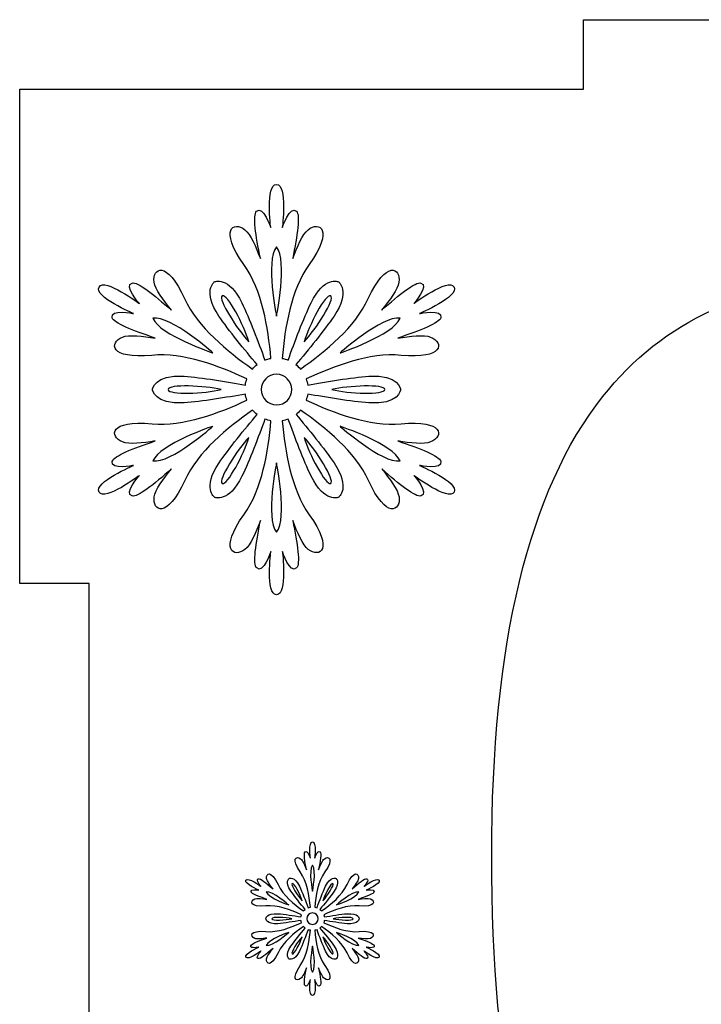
# Model space of a CAD drawing. Header units: millimetres. Extents: x -91 to 82, y -170 to 150.
# Tile 37 of 80: x -67 to -57, y -76 to -61. Entities that reach past the tile are written whole.
import ezdxf

# ---------------------------------------------------------------- set-up
doc = ezdxf.new("R2010")
doc.units = ezdxf.units.MM
doc.header["$MEASUREMENT"] = 0
doc.layers.add('Layer 1', color=7, linetype='Continuous')

msp = doc.modelspace()

# ---------------------------------------------------------------- linework, layer by layer
at = {"layer": 'Layer 1', "color": 31}
msp.add_open_spline([(-51.1511, -62.4025), (-51.1511, -62.4025), (-51.1511, -61.4062), (-51.1511, -61.4062), (-51.1511, -61.4062), (-51.1511, -61.4062), (-58.9346, -61.4062), (-58.9346, -61.4062), (-58.9346, -61.4062), (-58.9346, -61.4062), (-58.9346, -62.4025), (-58.9346, -62.4025), (-58.9346, -62.4025), (-58.9346, -62.4025), (-67.0174, -62.4025), (-67.0174, -62.4025), (-67.0174, -62.4025), (-67.0174, -62.4025), (-67.0174, -63.5618), (-67.0174, -63.5618), (-67.0174, -63.5618), (-67.0174, -63.5618), (-67.0174, -69.4901), (-67.0174, -69.4901), (-67.0174, -69.4901), (-67.0174, -69.4901), (-66.0199, -69.4901), (-66.0199, -69.4901), (-66.0199, -69.4901), (-66.0199, -69.4901), (-66.0199, -77.2665), (-66.0199, -77.2665), (-66.0199, -77.2665), (-66.0199, -77.2665), (-67.0174, -77.2665), (-67.0174, -77.2665), (-67.0174, -77.2665), (-67.0174, -77.2665), (-67.0174, -77.2736), (-67.0174, -77.2736), (-67.0174, -77.2736), (-67.0174, -77.2736), (-67.0174, -77.2736), (-67.0174, -77.2736), (-67.0174, -77.2736), (-67.0174, -77.2736), (-67.0174, -83.2007), (-67.0174, -83.2007), (-67.0174, -83.2007), (-67.0174, -83.2007), (-67.0174, -84.3565), (-67.0174, -84.3565), (-67.0174, -84.3565), (-67.0174, -84.3565), (-58.9346, -84.3565), (-58.9346, -84.3565), (-58.9346, -84.3565), (-58.9346, -84.3565), (-58.9346, -85.3563), (-58.9346, -85.3563), (-58.9346, -85.3563), (-58.9346, -85.3563), (-51.1511, -85.3563), (-51.1511, -85.3563), (-51.1511, -85.3563), (-51.1511, -85.3563), (-51.1511, -84.3565), (-51.1511, -84.3565), (-51.1511, -84.3565), (-51.1511, -84.3565), (-43.0684, -84.3565), (-43.0684, -84.3565), (-43.0684, -84.3565), (-43.0684, -84.3565), (-43.0684, -83.0833), (-43.0684, -83.0833), (-43.0684, -83.0833), (-43.0684, -83.0833), (-43.0684, -83.0833), (-43.0684, -83.0833), (-43.0684, -83.0833), (-43.0684, -83.0833), (-43.0684, -77.2665), (-43.0684, -77.2665), (-43.0684, -77.2665), (-43.0684, -77.2665), (-44.0659, -77.2665), (-44.0659, -77.2665), (-44.0659, -77.2665), (-44.0659, -77.2665), (-44.0659, -69.4901), (-44.0659, -69.4901), (-44.0659, -69.4901), (-44.0659, -69.4901), (-43.0684, -69.4901), (-43.0684, -69.4901), (-43.0684, -69.4901), (-43.0684, -69.4901), (-43.0684, -69.4666), (-43.0684, -69.4666), (-43.0684, -69.4666), (-43.0684, -69.4666), (-43.0684, -69.4666), (-43.0684, -69.4666), (-43.0684, -69.4666), (-43.0684, -69.4666), (-43.0684, -63.6768), (-43.0684, -63.6768), (-43.0684, -63.6768), (-43.0684, -63.6768), (-43.0684, -62.4025), (-43.0684, -62.4025), (-43.0684, -62.4025), (-43.0684, -62.4025), (-51.1511, -62.4025), (-51.1511, -62.4025)], degree=3, knots=[0, 0, 0, 0, 0.0333333, 0.0333333, 0.0333333, 0.0333333, 0.0666667, 0.0666667, 0.0666667, 0.0666667, 0.1, 0.1, 0.1, 0.1, 0.1333333, 0.1333333, 0.1333333, 0.1333333, 0.1666667, 0.1666667, 0.1666667, 0.1666667, 0.2, 0.2, 0.2, 0.2, 0.2333333, 0.2333333, 0.2333333, 0.2333333, 0.2666667, 0.2666667, 0.2666667, 0.2666667, 0.3, 0.3, 0.3, 0.3, 0.3333333, 0.3333333, 0.3333333, 0.3333333, 0.3666667, 0.3666667, 0.3666667, 0.3666667, 0.4, 0.4, 0.4, 0.4, 0.4333333, 0.4333333, 0.4333333, 0.4333333, 0.4666667, 0.4666667, 0.4666667, 0.4666667, 0.5, 0.5, 0.5, 0.5, 0.5333333, 0.5333333, 0.5333333, 0.5333333, 0.5666667, 0.5666667, 0.5666667, 0.5666667, 0.6, 0.6, 0.6, 0.6, 0.6333333, 0.6333333, 0.6333333, 0.6333333, 0.6666667, 0.6666667, 0.6666667, 0.6666667, 0.7, 0.7, 0.7, 0.7, 0.7333333, 0.7333333, 0.7333333, 0.7333333, 0.7666667, 0.7666667, 0.7666667, 0.7666667, 0.8, 0.8, 0.8, 0.8, 0.8333333, 0.8333333, 0.8333333, 0.8333333, 0.8666667, 0.8666667, 0.8666667, 0.8666667, 0.9, 0.9, 0.9, 0.9, 0.9333333, 0.9333333, 0.9333333, 0.9333333, 1, 1, 1, 1], dxfattribs=at)
at = {"layer": 'Layer 1', "color": 36}
for points, knots in [([(-61.2874, -67.7968), (-61.2874, -67.7968), (-60.9483, -67.866), (-60.98, -67.7393), (-60.98, -67.7393), (-61.0011, -67.6595), (-61.2757, -67.5539), (-61.5972, -67.4459), (-61.5972, -67.4459), (-61.4188, -67.4752), (-61.2229, -67.4987), (-61.1266, -67.46), (-61.1266, -67.46), (-60.9353, -67.3826), (-60.9342, -67.1396), (-61.5502, -67.1983), (-61.5502, -67.1983), (-62.0055, -67.2417), (-62.5077, -67.0469), (-62.9114, -66.8603), (-62.9114, -66.8603), (-62.9008, -66.8321), (-62.8938, -66.8028), (-62.8891, -66.7735), (-62.8891, -66.7735), (-62.6251, -66.8216), (-62.2625, -66.8803), (-62.0137, -66.8991), (-62.0137, -66.8991), (-61.5807, -66.9308), (-61.5561, -66.709), (-61.5561, -66.709), (-61.5561, -66.709), (-61.5561, -66.709), (-61.5807, -66.4884), (-62.0137, -66.5189), (-62.0137, -66.5189), (-62.2625, -66.5365), (-62.6251, -66.5963), (-62.8891, -66.6445), (-62.8891, -66.6445), (-62.8926, -66.6152), (-62.9008, -66.5858), (-62.9114, -66.5565), (-62.9114, -66.5565), (-62.5077, -66.3711), (-62.0055, -66.1763), (-61.5502, -66.2185), (-61.5502, -66.2185), (-60.9341, -66.2772), (-60.9353, -66.0343), (-61.1266, -65.9568), (-61.1266, -65.9568), (-61.2228, -65.9181), (-61.42, -65.9427), (-61.5972, -65.9721), (-61.5972, -65.9721), (-61.2768, -65.863), (-61.0011, -65.7574), (-60.98, -65.6776), (-60.98, -65.6776), (-60.9483, -65.5509), (-61.2874, -65.6201), (-61.2874, -65.6201), (-61.2874, -65.6201), (-61.2874, -65.6201), (-60.7112, -65.376), (-60.791, -65.2387), (-60.791, -65.2387), (-60.8708, -65.1002), (-61.3695, -65.4769), (-61.3695, -65.4769), (-61.3695, -65.4769), (-61.3695, -65.4769), (-61.1407, -65.2176), (-61.2651, -65.1824), (-61.2651, -65.1824), (-61.3437, -65.1601), (-61.5737, -65.3467), (-61.8284, -65.5696), (-61.8284, -65.5696), (-61.7146, -65.43), (-61.5949, -65.2715), (-61.5808, -65.1695), (-61.5808, -65.1695), (-61.5526, -64.9653), (-61.7615, -64.8421), (-62.0197, -65.4042), (-62.0197, -65.4042), (-62.2098, -65.8196), (-62.6299, -66.1576), (-62.9925, -66.4145), (-62.9925, -66.4145), (-63.0124, -66.391), (-63.0347, -66.3699), (-63.057, -66.3511), (-63.057, -66.3511), (-62.8845, -66.1469), (-62.651, -65.8618), (-62.5113, -65.6552), (-62.5113, -65.6552), (-62.2672, -65.2961), (-62.4468, -65.1635), (-62.4468, -65.1635), (-62.4468, -65.1635), (-62.4468, -65.1635), (-62.651, -65.0743), (-62.8399, -65.4651), (-62.8399, -65.4651), (-62.949, -65.6892), (-63.0781, -66.0342), (-63.1685, -66.2865), (-63.1685, -66.2865), (-63.1967, -66.2748), (-63.226, -66.2666), (-63.2553, -66.2619), (-63.2553, -66.2619), (-63.2142, -65.8195), (-63.1321, -65.2868), (-62.8669, -64.9148), (-62.8669, -64.9148), (-62.5078, -64.4102), (-62.7202, -64.2905), (-62.8822, -64.4173), (-62.8822, -64.4173), (-62.9632, -64.4807), (-63.0406, -64.6637), (-63.104, -64.8315), (-63.104, -64.8315), (-63.0383, -64.4994), (-62.9913, -64.2072), (-63.05, -64.1509), (-63.05, -64.1509), (-63.1439, -64.0594), (-63.253, -64.3879), (-63.253, -64.3879), (-63.253, -64.3879), (-63.253, -64.3879), (-63.1767, -63.7683), (-63.3363, -63.7683), (-63.3363, -63.7683), (-63.4959, -63.7683), (-63.4184, -64.3879), (-63.4184, -64.3879), (-63.4184, -64.3879), (-63.4184, -64.3879), (-63.5275, -64.0593), (-63.6214, -64.1509), (-63.6214, -64.1509), (-63.6801, -64.2084), (-63.6331, -64.5006), (-63.5674, -64.8315), (-63.5674, -64.8315), (-63.6308, -64.6637), (-63.7082, -64.4795), (-63.7892, -64.4173), (-63.7892, -64.4173), (-63.9523, -64.2906), (-64.1635, -64.4103), (-63.8045, -64.9148), (-63.8045, -64.9148), (-63.5393, -65.288), (-63.4572, -65.8207), (-63.4161, -66.2619), (-63.4161, -66.2619), (-63.4454, -66.2666), (-63.4748, -66.2748), (-63.5029, -66.2865), (-63.5029, -66.2865), (-63.5944, -66.0342), (-63.7235, -65.6892), (-63.8326, -65.4651), (-63.8326, -65.4651), (-64.0215, -65.0743), (-64.2257, -65.1635), (-64.2257, -65.1635), (-64.2257, -65.1635), (-64.2257, -65.1635), (-64.4041, -65.2961), (-64.1612, -65.6552), (-64.1612, -65.6552), (-64.0216, -65.8617), (-63.788, -66.1457), (-63.6155, -66.3511), (-63.6155, -66.3511), (-63.639, -66.3699), (-63.6613, -66.391), (-63.68, -66.4145), (-63.68, -66.4145), (-64.0426, -66.1575), (-64.4627, -65.8196), (-64.6528, -65.4042), (-64.6528, -65.4042), (-64.9098, -64.8421), (-65.1198, -64.9642), (-65.0905, -65.1695), (-65.0905, -65.1695), (-65.0764, -65.2716), (-64.9567, -65.43), (-64.8429, -65.5696), (-64.8429, -65.5696), (-65.0964, -65.3466), (-65.3264, -65.1601), (-65.4062, -65.1824), (-65.4062, -65.1824), (-65.5318, -65.2176), (-65.3018, -65.4769), (-65.3018, -65.4769), (-65.3018, -65.4769), (-65.3018, -65.4769), (-65.8005, -65.1002), (-65.8803, -65.2387), (-65.8803, -65.2387), (-65.9601, -65.3772), (-65.3851, -65.6201), (-65.3851, -65.6201), (-65.3851, -65.6201), (-65.3851, -65.6201), (-65.7242, -65.5509), (-65.6914, -65.6776), (-65.6914, -65.6776), (-65.6715, -65.7574), (-65.3957, -65.863), (-65.0742, -65.9721), (-65.0742, -65.9721), (-65.2526, -65.9428), (-65.4485, -65.9193), (-65.5448, -65.9568), (-65.5448, -65.9568), (-65.7361, -66.0342), (-65.7372, -66.2772), (-65.1212, -66.2185), (-65.1212, -66.2185), (-64.6659, -66.1751), (-64.1637, -66.3699), (-63.7612, -66.5565), (-63.7612, -66.5565), (-63.7706, -66.5847), (-63.7788, -66.614), (-63.7823, -66.6445), (-63.7823, -66.6445), (-64.0463, -66.5964), (-64.4089, -66.5365), (-64.6577, -66.5189), (-64.6577, -66.5189), (-65.0907, -66.4884), (-65.1153, -66.709), (-65.1153, -66.709), (-65.1153, -66.709), (-65.1153, -66.709), (-65.0907, -66.9296), (-64.6577, -66.8991), (-64.6577, -66.8991), (-64.4089, -66.8815), (-64.0463, -66.8217), (-63.7823, -66.7735), (-63.7823, -66.7735), (-63.7776, -66.8028), (-63.7706, -66.8322), (-63.76, -66.8615), (-63.76, -66.8615), (-64.1625, -67.0469), (-64.6659, -67.2417), (-65.12, -67.1983), (-65.12, -67.1983), (-65.7361, -67.1396), (-65.7349, -67.3837), (-65.5436, -67.46), (-65.5436, -67.46), (-65.4474, -67.4987), (-65.2514, -67.4753), (-65.073, -67.4459), (-65.073, -67.4459), (-65.3934, -67.5539), (-65.6703, -67.6595), (-65.6902, -67.7393), (-65.6902, -67.7393), (-65.7219, -67.866), (-65.3839, -67.7968), (-65.3839, -67.7968), (-65.3839, -67.7968), (-65.3839, -67.7968), (-65.9589, -68.0409), (-65.8791, -68.1782), (-65.8791, -68.1782), (-65.7993, -68.3167), (-65.3006, -67.94), (-65.3006, -67.94), (-65.3006, -67.94), (-65.3006, -67.94), (-65.5306, -68.1982), (-65.405, -68.2345), (-65.405, -68.2345), (-65.3264, -68.2568), (-65.0964, -68.0702), (-64.8417, -67.8473), (-64.8417, -67.8473), (-64.9555, -67.9869), (-65.0752, -68.1454), (-65.0893, -68.2474), (-65.0893, -68.2474), (-65.1175, -68.4516), (-64.9086, -68.5748), (-64.6516, -68.0127), (-64.6516, -68.0127), (-64.4615, -67.5973), (-64.0414, -67.2593), (-63.6788, -67.0024), (-63.6788, -67.0024), (-63.6589, -67.0259), (-63.6366, -67.047), (-63.6143, -67.0658), (-63.6143, -67.0658), (-63.788, -67.2712), (-64.0203, -67.5551), (-64.16, -67.7617), (-64.16, -67.7617), (-64.4041, -68.1219), (-64.2245, -68.2534), (-64.2245, -68.2534), (-64.2245, -68.2534), (-64.2245, -68.2534), (-64.0203, -68.3426), (-63.8314, -67.9518), (-63.8314, -67.9518), (-63.7223, -67.7277), (-63.5932, -67.3839), (-63.5017, -67.1316), (-63.5017, -67.1316), (-63.4735, -67.1422), (-63.4442, -67.1504), (-63.4149, -67.1562), (-63.4149, -67.1562), (-63.456, -67.5974), (-63.5381, -68.1302), (-63.8033, -68.5033), (-63.8033, -68.5033), (-64.1624, -69.0079), (-63.95, -69.1276), (-63.788, -69.0008), (-63.788, -69.0008), (-63.707, -68.9374), (-63.6296, -68.7544), (-63.5662, -68.5866), (-63.5662, -68.5866), (-63.6319, -68.9187), (-63.6789, -69.2097), (-63.6202, -69.2672), (-63.6202, -69.2672), (-63.5263, -69.3587), (-63.4172, -69.0302), (-63.4172, -69.0302), (-63.4172, -69.0302), (-63.4172, -69.0302), (-63.4946, -69.6498), (-63.3351, -69.6498), (-63.3351, -69.6498), (-63.1755, -69.6498), (-63.2518, -69.0302), (-63.2518, -69.0302), (-63.2518, -69.0302), (-63.2518, -69.0302), (-63.1427, -69.3576), (-63.0488, -69.2672), (-63.0488, -69.2672), (-62.9901, -69.2097), (-63.0371, -68.9187), (-63.1028, -68.5866), (-63.1028, -68.5866), (-63.0394, -68.7544), (-62.962, -68.9375), (-62.881, -69.0008), (-62.881, -69.0008), (-62.7179, -69.1275), (-62.5067, -69.0078), (-62.8657, -68.5033), (-62.8657, -68.5033), (-63.1309, -68.1301), (-63.213, -67.5974), (-63.2541, -67.1562), (-63.2541, -67.1562), (-63.2248, -67.1503), (-63.1954, -67.1421), (-63.1673, -67.1316), (-63.1673, -67.1316), (-63.0769, -67.3839), (-62.9467, -67.7277), (-62.8387, -67.9518), (-62.8387, -67.9518), (-62.6486, -68.3426), (-62.4456, -68.2534), (-62.4456, -68.2534), (-62.4456, -68.2534), (-62.4456, -68.2534), (-62.2672, -68.122), (-62.5101, -67.7617), (-62.5101, -67.7617), (-62.6497, -67.5552), (-62.8833, -67.2712), (-63.0558, -67.0658), (-63.0558, -67.0658), (-63.0323, -67.047), (-63.01, -67.0259), (-62.9913, -67.0024), (-62.9913, -67.0024), (-62.6287, -67.2582), (-62.2086, -67.5973), (-62.0185, -68.0127), (-62.0185, -68.0127), (-61.7603, -68.576), (-61.5515, -68.4527), (-61.5796, -68.2474), (-61.5796, -68.2474), (-61.5937, -68.1453), (-61.7134, -67.9869), (-61.8272, -67.8473), (-61.8272, -67.8473), (-61.5737, -68.0703), (-61.3437, -68.2568), (-61.2639, -68.2345), (-61.2639, -68.2345), (-61.1383, -68.1981), (-61.3683, -67.94), (-61.3683, -67.94), (-61.3683, -67.94), (-61.3683, -67.94), (-60.8696, -68.3167), (-60.7898, -68.1782), (-60.7898, -68.1782), (-60.7112, -68.0409), (-61.2874, -67.7968), (-61.2874, -67.7968)], [0, 0, 0, 0, 0.0091743, 0.0091743, 0.0091743, 0.0091743, 0.0183486, 0.0183486, 0.0183486, 0.0183486, 0.0275229, 0.0275229, 0.0275229, 0.0275229, 0.0366972, 0.0366972, 0.0366972, 0.0366972, 0.0458716, 0.0458716, 0.0458716, 0.0458716, 0.0550459, 0.0550459, 0.0550459, 0.0550459, 0.0642202, 0.0642202, 0.0642202, 0.0642202, 0.0733945, 0.0733945, 0.0733945, 0.0733945, 0.0825688, 0.0825688, 0.0825688, 0.0825688, 0.0917431, 0.0917431, 0.0917431, 0.0917431, 0.1009174, 0.1009174, 0.1009174, 0.1009174, 0.1100917, 0.1100917, 0.1100917, 0.1100917, 0.1192661, 0.1192661, 0.1192661, 0.1192661, 0.1284404, 0.1284404, 0.1284404, 0.1284404, 0.1376147, 0.1376147, 0.1376147, 0.1376147, 0.146789, 0.146789, 0.146789, 0.146789, 0.1559633, 0.1559633, 0.1559633, 0.1559633, 0.1651376, 0.1651376, 0.1651376, 0.1651376, 0.1743119, 0.1743119, 0.1743119, 0.1743119, 0.1834862, 0.1834862, 0.1834862, 0.1834862, 0.1926606, 0.1926606, 0.1926606, 0.1926606, 0.2018349, 0.2018349, 0.2018349, 0.2018349, 0.2110092, 0.2110092, 0.2110092, 0.2110092, 0.2201835, 0.2201835, 0.2201835, 0.2201835, 0.2293578, 0.2293578, 0.2293578, 0.2293578, 0.2385321, 0.2385321, 0.2385321, 0.2385321, 0.2477064, 0.2477064, 0.2477064, 0.2477064, 0.2568807, 0.2568807, 0.2568807, 0.2568807, 0.266055, 0.266055, 0.266055, 0.266055, 0.2752294, 0.2752294, 0.2752294, 0.2752294, 0.2844037, 0.2844037, 0.2844037, 0.2844037, 0.293578, 0.293578, 0.293578, 0.293578, 0.3027523, 0.3027523, 0.3027523, 0.3027523, 0.3119266, 0.3119266, 0.3119266, 0.3119266, 0.3211009, 0.3211009, 0.3211009, 0.3211009, 0.3302752, 0.3302752, 0.3302752, 0.3302752, 0.3394495, 0.3394495, 0.3394495, 0.3394495, 0.3486239, 0.3486239, 0.3486239, 0.3486239, 0.3577982, 0.3577982, 0.3577982, 0.3577982, 0.3669725, 0.3669725, 0.3669725, 0.3669725, 0.3761468, 0.3761468, 0.3761468, 0.3761468, 0.3853211, 0.3853211, 0.3853211, 0.3853211, 0.3944954, 0.3944954, 0.3944954, 0.3944954, 0.4036697, 0.4036697, 0.4036697, 0.4036697, 0.412844, 0.412844, 0.412844, 0.412844, 0.4220183, 0.4220183, 0.4220183, 0.4220183, 0.4311927, 0.4311927, 0.4311927, 0.4311927, 0.440367, 0.440367, 0.440367, 0.440367, 0.4495413, 0.4495413, 0.4495413, 0.4495413, 0.4587156, 0.4587156, 0.4587156, 0.4587156, 0.4678899, 0.4678899, 0.4678899, 0.4678899, 0.4770642, 0.4770642, 0.4770642, 0.4770642, 0.4862385, 0.4862385, 0.4862385, 0.4862385, 0.4954128, 0.4954128, 0.4954128, 0.4954128, 0.5045872, 0.5045872, 0.5045872, 0.5045872, 0.5137615, 0.5137615, 0.5137615, 0.5137615, 0.5229358, 0.5229358, 0.5229358, 0.5229358, 0.5321101, 0.5321101, 0.5321101, 0.5321101, 0.5412844, 0.5412844, 0.5412844, 0.5412844, 0.5504587, 0.5504587, 0.5504587, 0.5504587, 0.559633, 0.559633, 0.559633, 0.559633, 0.5688073, 0.5688073, 0.5688073, 0.5688073, 0.5779817, 0.5779817, 0.5779817, 0.5779817, 0.587156, 0.587156, 0.587156, 0.587156, 0.5963303, 0.5963303, 0.5963303, 0.5963303, 0.6055046, 0.6055046, 0.6055046, 0.6055046, 0.6146789, 0.6146789, 0.6146789, 0.6146789, 0.6238532, 0.6238532, 0.6238532, 0.6238532, 0.6330275, 0.6330275, 0.6330275, 0.6330275, 0.6422018, 0.6422018, 0.6422018, 0.6422018, 0.6513761, 0.6513761, 0.6513761, 0.6513761, 0.6605505, 0.6605505, 0.6605505, 0.6605505, 0.6697248, 0.6697248, 0.6697248, 0.6697248, 0.6788991, 0.6788991, 0.6788991, 0.6788991, 0.6880734, 0.6880734, 0.6880734, 0.6880734, 0.6972477, 0.6972477, 0.6972477, 0.6972477, 0.706422, 0.706422, 0.706422, 0.706422, 0.7155963, 0.7155963, 0.7155963, 0.7155963, 0.7247706, 0.7247706, 0.7247706, 0.7247706, 0.733945, 0.733945, 0.733945, 0.733945, 0.7431193, 0.7431193, 0.7431193, 0.7431193, 0.7522936, 0.7522936, 0.7522936, 0.7522936, 0.7614679, 0.7614679, 0.7614679, 0.7614679, 0.7706422, 0.7706422, 0.7706422, 0.7706422, 0.7798165, 0.7798165, 0.7798165, 0.7798165, 0.7889908, 0.7889908, 0.7889908, 0.7889908, 0.7981651, 0.7981651, 0.7981651, 0.7981651, 0.8073394, 0.8073394, 0.8073394, 0.8073394, 0.8165138, 0.8165138, 0.8165138, 0.8165138, 0.8256881, 0.8256881, 0.8256881, 0.8256881, 0.8348624, 0.8348624, 0.8348624, 0.8348624, 0.8440367, 0.8440367, 0.8440367, 0.8440367, 0.853211, 0.853211, 0.853211, 0.853211, 0.8623853, 0.8623853, 0.8623853, 0.8623853, 0.8715596, 0.8715596, 0.8715596, 0.8715596, 0.8807339, 0.8807339, 0.8807339, 0.8807339, 0.8899083, 0.8899083, 0.8899083, 0.8899083, 0.8990826, 0.8990826, 0.8990826, 0.8990826, 0.9082569, 0.9082569, 0.9082569, 0.9082569, 0.9174312, 0.9174312, 0.9174312, 0.9174312, 0.9266055, 0.9266055, 0.9266055, 0.9266055, 0.9357798, 0.9357798, 0.9357798, 0.9357798, 0.9449541, 0.9449541, 0.9449541, 0.9449541, 0.9541284, 0.9541284, 0.9541284, 0.9541284, 0.9633028, 0.9633028, 0.9633028, 0.9633028, 0.9724771, 0.9724771, 0.9724771, 0.9724771, 0.9816514, 0.9816514, 0.9816514, 0.9816514, 1, 1, 1, 1]), ([(-63.3362, -64.6649), (-63.1743, -64.8656), (-63.3362, -65.6576), (-63.3362, -65.6576), (-63.3362, -65.6576), (-63.3362, -65.6576), (-63.4982, -64.8667), (-63.3362, -64.6649)], [0, 0, 0, 0, 0.3333333, 0.3333333, 0.3333333, 0.3333333, 1, 1, 1, 1]), ([(-64.1131, -65.3654), (-64.0427, -65.3255), (-63.7986, -65.7949), (-63.7329, -66.0237), (-63.7329, -66.0237), (-63.8972, -65.8512), (-64.1823, -65.4053), (-64.1131, -65.3654)], [0, 0, 0, 0, 0.3333333, 0.3333333, 0.3333333, 0.3333333, 1, 1, 1, 1]), ([(-62.5594, -65.3654), (-62.489, -65.4053), (-62.7741, -65.8524), (-62.9396, -66.0237), (-62.9396, -66.0237), (-62.8739, -65.7949), (-62.6298, -65.3255), (-62.5594, -65.3654)], [0, 0, 0, 0, 0.3333333, 0.3333333, 0.3333333, 0.3333333, 1, 1, 1, 1]), ([(-65.107, -65.6869), (-64.8512, -65.647), (-64.2469, -66.1833), (-64.2469, -66.1833), (-64.2469, -66.1833), (-64.2469, -66.1833), (-65.0131, -65.9275), (-65.107, -65.6869)], [0, 0, 0, 0, 0.3333333, 0.3333333, 0.3333333, 0.3333333, 1, 1, 1, 1]), ([(-61.5655, -65.6869), (-61.6582, -65.9275), (-62.4245, -66.1833), (-62.4245, -66.1833), (-62.4245, -66.1833), (-62.4245, -66.1833), (-61.8213, -65.6471), (-61.5655, -65.6869)], [0, 0, 0, 0, 0.3333333, 0.3333333, 0.3333333, 0.3333333, 1, 1, 1, 1]), ([(-64.8887, -66.709), (-64.8887, -66.6292), (-64.3595, -66.6527), (-64.1295, -66.709), (-64.1295, -66.709), (-64.3595, -66.7665), (-64.8887, -66.79), (-64.8887, -66.709)], [0, 0, 0, 0, 0.3333333, 0.3333333, 0.3333333, 0.3333333, 1, 1, 1, 1]), ([(-63.3362, -66.9285), (-63.4571, -66.9285), (-63.5556, -66.8299), (-63.5556, -66.7091), (-63.5556, -66.7091), (-63.5556, -66.5882), (-63.457, -66.4897), (-63.3362, -66.4897), (-63.3362, -66.4897), (-63.2153, -66.4897), (-63.1168, -66.5883), (-63.1168, -66.7091), (-63.1168, -66.7091), (-63.1156, -66.8311), (-63.2142, -66.9285), (-63.3362, -66.9285)], [0, 0, 0, 0, 0.2, 0.2, 0.2, 0.2, 0.4, 0.4, 0.4, 0.4, 0.6, 0.6, 0.6, 0.6, 1, 1, 1, 1]), ([(-61.7838, -66.709), (-61.7838, -66.7888), (-62.313, -66.7665), (-62.543, -66.709), (-62.543, -66.709), (-62.313, -66.6527), (-61.7838, -66.6292), (-61.7838, -66.709)], [0, 0, 0, 0, 0.3333333, 0.3333333, 0.3333333, 0.3333333, 1, 1, 1, 1]), ([(-65.107, -67.7311), (-65.0143, -67.4905), (-64.2469, -67.2347), (-64.2469, -67.2347), (-64.2469, -67.2347), (-64.2469, -67.2347), (-64.8512, -67.771), (-65.107, -67.7311)], [0, 0, 0, 0, 0.3333333, 0.3333333, 0.3333333, 0.3333333, 1, 1, 1, 1]), ([(-62.4245, -67.2359), (-62.4245, -67.2359), (-61.6582, -67.4905), (-61.5655, -67.7323), (-61.5655, -67.7323), (-61.8213, -67.771), (-62.4245, -67.2359), (-62.4245, -67.2359)], [0, 0, 0, 0, 0.3333333, 0.3333333, 0.3333333, 0.3333333, 1, 1, 1, 1]), ([(-64.1131, -68.0538), (-64.1823, -68.0139), (-63.8972, -67.5668), (-63.7329, -67.3967), (-63.7329, -67.3967), (-63.7986, -67.6231), (-64.0427, -68.0937), (-64.1131, -68.0538)], [0, 0, 0, 0, 0.3333333, 0.3333333, 0.3333333, 0.3333333, 1, 1, 1, 1]), ([(-62.5594, -68.0538), (-62.6286, -68.0937), (-62.8727, -67.6243), (-62.9396, -67.3967), (-62.9396, -67.3967), (-62.7753, -67.5668), (-62.4902, -68.0139), (-62.5594, -68.0538)], [0, 0, 0, 0, 0.3333333, 0.3333333, 0.3333333, 0.3333333, 1, 1, 1, 1]), ([(-63.3362, -68.7532), (-63.4981, -68.5525), (-63.3362, -67.7605), (-63.3362, -67.7605), (-63.3362, -67.7605), (-63.3362, -67.7605), (-63.1743, -68.5525), (-63.3362, -68.7532)], [0, 0, 0, 0, 0.3333333, 0.3333333, 0.3333333, 0.3333333, 1, 1, 1, 1]), ([(-62.0501, -74.7037), (-62.0501, -74.7037), (-61.9222, -74.7295), (-61.9351, -74.6826), (-61.9351, -74.6826), (-61.9433, -74.6533), (-62.0466, -74.6134), (-62.1663, -74.5723), (-62.1663, -74.5723), (-62.0994, -74.5829), (-62.0255, -74.5922), (-61.9903, -74.5782), (-61.9903, -74.5782), (-61.9187, -74.5489), (-61.9175, -74.4573), (-62.1487, -74.4796), (-62.1487, -74.4796), (-62.32, -74.496), (-62.5078, -74.4221), (-62.6592, -74.3529), (-62.6592, -74.3529), (-62.6557, -74.3423), (-62.6522, -74.3306), (-62.651, -74.32), (-62.651, -74.32), (-62.5524, -74.3376), (-62.4151, -74.3599), (-62.3224, -74.3669), (-62.3224, -74.3669), (-62.1593, -74.3786), (-62.1499, -74.2953), (-62.1499, -74.2953), (-62.1499, -74.2953), (-62.1499, -74.2953), (-62.1593, -74.212), (-62.3224, -74.2237), (-62.3224, -74.2237), (-62.4163, -74.2307), (-62.5524, -74.253), (-62.651, -74.2706), (-62.651, -74.2706), (-62.6522, -74.26), (-62.6557, -74.2483), (-62.6592, -74.2377), (-62.6592, -74.2377), (-62.5078, -74.1685), (-62.3189, -74.0945), (-62.1487, -74.111), (-62.1487, -74.111), (-61.9175, -74.1333), (-61.9175, -74.0418), (-61.9903, -74.0124), (-61.9903, -74.0124), (-62.0267, -73.9983), (-62.1006, -74.0065), (-62.1663, -74.0183), (-62.1663, -74.0183), (-62.0454, -73.9772), (-61.9422, -73.9373), (-61.9351, -73.908), (-61.9351, -73.908), (-61.9234, -73.8611), (-62.0501, -73.8869), (-62.0501, -73.8869), (-62.0501, -73.8869), (-62.0501, -73.8869), (-61.8342, -73.7954), (-61.8635, -73.7437), (-61.8635, -73.7437), (-61.8928, -73.6921), (-62.0806, -73.8329), (-62.0806, -73.8329), (-62.0806, -73.8329), (-62.0806, -73.8329), (-61.9949, -73.7355), (-62.0419, -73.7226), (-62.0419, -73.7226), (-62.0712, -73.7144), (-62.1581, -73.7836), (-62.2531, -73.8681), (-62.2531, -73.8681), (-62.2109, -73.8153), (-62.1651, -73.7566), (-62.1604, -73.7179), (-62.1604, -73.7179), (-62.1498, -73.6416), (-62.2285, -73.5947), (-62.3247, -73.8059), (-62.3247, -73.8059), (-62.3963, -73.962), (-62.5535, -74.0887), (-62.6896, -74.1849), (-62.6896, -74.1849), (-62.6966, -74.1767), (-62.7049, -74.1685), (-62.7142, -74.1614), (-62.7142, -74.1614), (-62.6497, -74.0851), (-62.5617, -73.9783), (-62.5088, -73.9009), (-62.5088, -73.9009), (-62.4173, -73.766), (-62.4842, -73.7167), (-62.4842, -73.7167), (-62.4842, -73.7167), (-62.4842, -73.7167), (-62.5605, -73.6838), (-62.6321, -73.8305), (-62.6321, -73.8305), (-62.6732, -73.915), (-62.7213, -74.0441), (-62.7553, -74.1391), (-62.7553, -74.1391), (-62.7659, -74.1344), (-62.7764, -74.1321), (-62.7882, -74.1297), (-62.7882, -74.1297), (-62.7729, -73.9642), (-62.7424, -73.7636), (-62.6427, -73.6239), (-62.6427, -73.6239), (-62.5078, -73.435), (-62.5875, -73.3892), (-62.6486, -73.4373), (-62.6486, -73.4373), (-62.6791, -73.4608), (-62.7084, -73.53), (-62.7319, -73.5934), (-62.7319, -73.5934), (-62.7073, -73.469), (-62.6897, -73.3587), (-62.712, -73.3376), (-62.712, -73.3376), (-62.7472, -73.3036), (-62.7883, -73.4268), (-62.7883, -73.4268), (-62.7883, -73.4268), (-62.7883, -73.4268), (-62.7601, -73.1945), (-62.82, -73.1945), (-62.82, -73.1945), (-62.8798, -73.1945), (-62.8505, -73.4268), (-62.8505, -73.4268), (-62.8505, -73.4268), (-62.8505, -73.4268), (-62.8916, -73.3036), (-62.9268, -73.3376), (-62.9268, -73.3376), (-62.9491, -73.3587), (-62.9315, -73.469), (-62.9069, -73.5934), (-62.9069, -73.5934), (-62.9304, -73.53), (-62.9597, -73.462), (-62.9902, -73.4373), (-62.9902, -73.4373), (-63.0512, -73.3892), (-63.131, -73.435), (-62.9961, -73.6239), (-62.9961, -73.6239), (-62.8964, -73.7635), (-62.8658, -73.9642), (-62.8506, -74.1297), (-62.8506, -74.1297), (-62.8612, -74.132), (-62.8729, -74.1344), (-62.8835, -74.1391), (-62.8835, -74.1391), (-62.9175, -74.0441), (-62.9668, -73.915), (-63.0067, -73.8305), (-63.0067, -73.8305), (-63.0771, -73.6838), (-63.1546, -73.7167), (-63.1546, -73.7167), (-63.1546, -73.7167), (-63.1546, -73.7167), (-63.2215, -73.766), (-63.13, -73.9009), (-63.13, -73.9009), (-63.0772, -73.9783), (-62.9904, -74.0851), (-62.9246, -74.1614), (-62.9246, -74.1614), (-62.934, -74.1684), (-62.9422, -74.1767), (-62.9492, -74.1849), (-62.9492, -74.1849), (-63.0853, -74.0887), (-63.2426, -73.9619), (-63.3141, -73.8059), (-63.3141, -73.8059), (-63.4103, -73.5947), (-63.4889, -73.6404), (-63.4784, -73.7179), (-63.4784, -73.7179), (-63.4725, -73.7566), (-63.4279, -73.8153), (-63.3857, -73.8681), (-63.3857, -73.8681), (-63.4807, -73.7848), (-63.5676, -73.7144), (-63.5969, -73.7226), (-63.5969, -73.7226), (-63.6438, -73.7355), (-63.5582, -73.8329), (-63.5582, -73.8329), (-63.5582, -73.8329), (-63.5582, -73.8329), (-63.746, -73.6921), (-63.7753, -73.7437), (-63.7753, -73.7437), (-63.8046, -73.7953), (-63.5887, -73.8869), (-63.5887, -73.8869), (-63.5887, -73.8869), (-63.5887, -73.8869), (-63.7154, -73.8611), (-63.7037, -73.908), (-63.7037, -73.908), (-63.6967, -73.9373), (-63.5922, -73.9772), (-63.4725, -74.0183), (-63.4725, -74.0183), (-63.5394, -74.0077), (-63.6133, -73.9984), (-63.6485, -74.0124), (-63.6485, -74.0124), (-63.7201, -74.0417), (-63.7213, -74.1333), (-63.4901, -74.111), (-63.4901, -74.111), (-63.3188, -74.0946), (-63.131, -74.1685), (-62.9796, -74.2377), (-62.9796, -74.2377), (-62.9831, -74.2483), (-62.9866, -74.2588), (-62.9878, -74.2706), (-62.9878, -74.2706), (-63.0864, -74.253), (-63.2237, -74.2295), (-63.3164, -74.2237), (-63.3164, -74.2237), (-63.4795, -74.212), (-63.4889, -74.2953), (-63.4889, -74.2953), (-63.4889, -74.2953), (-63.4889, -74.2953), (-63.4795, -74.3786), (-63.3164, -74.3669), (-63.3164, -74.3669), (-63.2225, -74.3599), (-63.0864, -74.3376), (-62.9878, -74.32), (-62.9878, -74.32), (-62.9866, -74.3306), (-62.9831, -74.3423), (-62.9796, -74.3529), (-62.9796, -74.3529), (-63.131, -74.4221), (-63.3199, -74.4961), (-63.4901, -74.4796), (-63.4901, -74.4796), (-63.7213, -74.4573), (-63.7213, -74.5488), (-63.6485, -74.5782), (-63.6485, -74.5782), (-63.6121, -74.5935), (-63.5382, -74.5841), (-63.4725, -74.5723), (-63.4725, -74.5723), (-63.5934, -74.6134), (-63.6966, -74.6521), (-63.7037, -74.6826), (-63.7037, -74.6826), (-63.7154, -74.7307), (-63.5887, -74.7037), (-63.5887, -74.7037), (-63.5887, -74.7037), (-63.5887, -74.7037), (-63.8046, -74.7952), (-63.7753, -74.8469), (-63.7753, -74.8469), (-63.7448, -74.8985), (-63.5582, -74.7577), (-63.5582, -74.7577), (-63.5582, -74.7577), (-63.5582, -74.7577), (-63.645, -74.8551), (-63.5969, -74.868), (-63.5969, -74.868), (-63.5676, -74.8762), (-63.4807, -74.807), (-63.3857, -74.7225), (-63.3857, -74.7225), (-63.4279, -74.7753), (-63.4737, -74.834), (-63.4784, -74.8727), (-63.4784, -74.8727), (-63.489, -74.949), (-63.4103, -74.9959), (-63.3141, -74.7847), (-63.3141, -74.7847), (-63.2425, -74.6286), (-63.0853, -74.5019), (-62.9492, -74.4057), (-62.9492, -74.4057), (-62.9422, -74.4151), (-62.9339, -74.4221), (-62.9246, -74.4292), (-62.9246, -74.4292), (-62.9891, -74.5066), (-63.0771, -74.6123), (-63.13, -74.6897), (-63.13, -74.6897), (-63.2215, -74.8246), (-63.1546, -74.8739), (-63.1546, -74.8739), (-63.1546, -74.8739), (-63.1546, -74.8739), (-63.0783, -74.9068), (-63.0067, -74.7601), (-63.0067, -74.7601), (-62.9656, -74.6756), (-62.9175, -74.5465), (-62.8835, -74.4527), (-62.8835, -74.4527), (-62.8729, -74.4562), (-62.8624, -74.4597), (-62.8506, -74.4621), (-62.8506, -74.4621), (-62.8659, -74.6276), (-62.8964, -74.8282), (-62.9961, -74.9679), (-62.9961, -74.9679), (-63.131, -75.1568), (-63.0513, -75.2026), (-62.9902, -75.1545), (-62.9902, -75.1545), (-62.9597, -75.131), (-62.9304, -75.0618), (-62.9069, -74.9996), (-62.9069, -74.9996), (-62.9315, -75.124), (-62.9491, -75.2331), (-62.9268, -75.2554), (-62.9268, -75.2554), (-62.8916, -75.2894), (-62.8505, -75.1662), (-62.8505, -75.1662), (-62.8505, -75.1662), (-62.8505, -75.1662), (-62.8798, -75.3985), (-62.82, -75.3985), (-62.82, -75.3985), (-62.7602, -75.3985), (-62.7883, -75.1662), (-62.7883, -75.1662), (-62.7883, -75.1662), (-62.7883, -75.1662), (-62.7472, -75.2894), (-62.712, -75.2554), (-62.712, -75.2554), (-62.6897, -75.2343), (-62.7073, -75.124), (-62.7319, -74.9996), (-62.7319, -74.9996), (-62.7084, -75.063), (-62.6791, -75.131), (-62.6486, -75.1545), (-62.6486, -75.1545), (-62.5876, -75.2026), (-62.5078, -75.1568), (-62.6427, -74.9679), (-62.6427, -74.9679), (-62.7424, -74.8283), (-62.773, -74.6276), (-62.7882, -74.4621), (-62.7882, -74.4621), (-62.7776, -74.4598), (-62.7659, -74.4562), (-62.7553, -74.4527), (-62.7553, -74.4527), (-62.7213, -74.5477), (-62.672, -74.6768), (-62.6321, -74.7601), (-62.6321, -74.7601), (-62.5605, -74.9068), (-62.4842, -74.8739), (-62.4842, -74.8739), (-62.4842, -74.8739), (-62.4842, -74.8739), (-62.4173, -74.8246), (-62.5088, -74.6897), (-62.5088, -74.6897), (-62.5616, -74.6123), (-62.6484, -74.5055), (-62.7142, -74.4292), (-62.7142, -74.4292), (-62.7048, -74.4222), (-62.6966, -74.4139), (-62.6896, -74.4057), (-62.6896, -74.4057), (-62.5535, -74.5019), (-62.3962, -74.6287), (-62.3247, -74.7847), (-62.3247, -74.7847), (-62.2285, -74.9959), (-62.1499, -74.9502), (-62.1604, -74.8727), (-62.1604, -74.8727), (-62.1663, -74.8351), (-62.2109, -74.7753), (-62.2531, -74.7225), (-62.2531, -74.7225), (-62.1581, -74.8058), (-62.0712, -74.8762), (-62.0419, -74.868), (-62.0419, -74.868), (-61.995, -74.8539), (-62.0806, -74.7577), (-62.0806, -74.7577), (-62.0806, -74.7577), (-62.0806, -74.7577), (-61.8928, -74.8985), (-61.8635, -74.8469), (-61.8635, -74.8469), (-61.8342, -74.7953), (-62.0501, -74.7037), (-62.0501, -74.7037)], [0, 0, 0, 0, 0.0091743, 0.0091743, 0.0091743, 0.0091743, 0.0183486, 0.0183486, 0.0183486, 0.0183486, 0.0275229, 0.0275229, 0.0275229, 0.0275229, 0.0366972, 0.0366972, 0.0366972, 0.0366972, 0.0458716, 0.0458716, 0.0458716, 0.0458716, 0.0550459, 0.0550459, 0.0550459, 0.0550459, 0.0642202, 0.0642202, 0.0642202, 0.0642202, 0.0733945, 0.0733945, 0.0733945, 0.0733945, 0.0825688, 0.0825688, 0.0825688, 0.0825688, 0.0917431, 0.0917431, 0.0917431, 0.0917431, 0.1009174, 0.1009174, 0.1009174, 0.1009174, 0.1100917, 0.1100917, 0.1100917, 0.1100917, 0.1192661, 0.1192661, 0.1192661, 0.1192661, 0.1284404, 0.1284404, 0.1284404, 0.1284404, 0.1376147, 0.1376147, 0.1376147, 0.1376147, 0.146789, 0.146789, 0.146789, 0.146789, 0.1559633, 0.1559633, 0.1559633, 0.1559633, 0.1651376, 0.1651376, 0.1651376, 0.1651376, 0.1743119, 0.1743119, 0.1743119, 0.1743119, 0.1834862, 0.1834862, 0.1834862, 0.1834862, 0.1926606, 0.1926606, 0.1926606, 0.1926606, 0.2018349, 0.2018349, 0.2018349, 0.2018349, 0.2110092, 0.2110092, 0.2110092, 0.2110092, 0.2201835, 0.2201835, 0.2201835, 0.2201835, 0.2293578, 0.2293578, 0.2293578, 0.2293578, 0.2385321, 0.2385321, 0.2385321, 0.2385321, 0.2477064, 0.2477064, 0.2477064, 0.2477064, 0.2568807, 0.2568807, 0.2568807, 0.2568807, 0.266055, 0.266055, 0.266055, 0.266055, 0.2752294, 0.2752294, 0.2752294, 0.2752294, 0.2844037, 0.2844037, 0.2844037, 0.2844037, 0.293578, 0.293578, 0.293578, 0.293578, 0.3027523, 0.3027523, 0.3027523, 0.3027523, 0.3119266, 0.3119266, 0.3119266, 0.3119266, 0.3211009, 0.3211009, 0.3211009, 0.3211009, 0.3302752, 0.3302752, 0.3302752, 0.3302752, 0.3394495, 0.3394495, 0.3394495, 0.3394495, 0.3486239, 0.3486239, 0.3486239, 0.3486239, 0.3577982, 0.3577982, 0.3577982, 0.3577982, 0.3669725, 0.3669725, 0.3669725, 0.3669725, 0.3761468, 0.3761468, 0.3761468, 0.3761468, 0.3853211, 0.3853211, 0.3853211, 0.3853211, 0.3944954, 0.3944954, 0.3944954, 0.3944954, 0.4036697, 0.4036697, 0.4036697, 0.4036697, 0.412844, 0.412844, 0.412844, 0.412844, 0.4220183, 0.4220183, 0.4220183, 0.4220183, 0.4311927, 0.4311927, 0.4311927, 0.4311927, 0.440367, 0.440367, 0.440367, 0.440367, 0.4495413, 0.4495413, 0.4495413, 0.4495413, 0.4587156, 0.4587156, 0.4587156, 0.4587156, 0.4678899, 0.4678899, 0.4678899, 0.4678899, 0.4770642, 0.4770642, 0.4770642, 0.4770642, 0.4862385, 0.4862385, 0.4862385, 0.4862385, 0.4954128, 0.4954128, 0.4954128, 0.4954128, 0.5045872, 0.5045872, 0.5045872, 0.5045872, 0.5137615, 0.5137615, 0.5137615, 0.5137615, 0.5229358, 0.5229358, 0.5229358, 0.5229358, 0.5321101, 0.5321101, 0.5321101, 0.5321101, 0.5412844, 0.5412844, 0.5412844, 0.5412844, 0.5504587, 0.5504587, 0.5504587, 0.5504587, 0.559633, 0.559633, 0.559633, 0.559633, 0.5688073, 0.5688073, 0.5688073, 0.5688073, 0.5779817, 0.5779817, 0.5779817, 0.5779817, 0.587156, 0.587156, 0.587156, 0.587156, 0.5963303, 0.5963303, 0.5963303, 0.5963303, 0.6055046, 0.6055046, 0.6055046, 0.6055046, 0.6146789, 0.6146789, 0.6146789, 0.6146789, 0.6238532, 0.6238532, 0.6238532, 0.6238532, 0.6330275, 0.6330275, 0.6330275, 0.6330275, 0.6422018, 0.6422018, 0.6422018, 0.6422018, 0.6513761, 0.6513761, 0.6513761, 0.6513761, 0.6605505, 0.6605505, 0.6605505, 0.6605505, 0.6697248, 0.6697248, 0.6697248, 0.6697248, 0.6788991, 0.6788991, 0.6788991, 0.6788991, 0.6880734, 0.6880734, 0.6880734, 0.6880734, 0.6972477, 0.6972477, 0.6972477, 0.6972477, 0.706422, 0.706422, 0.706422, 0.706422, 0.7155963, 0.7155963, 0.7155963, 0.7155963, 0.7247706, 0.7247706, 0.7247706, 0.7247706, 0.733945, 0.733945, 0.733945, 0.733945, 0.7431193, 0.7431193, 0.7431193, 0.7431193, 0.7522936, 0.7522936, 0.7522936, 0.7522936, 0.7614679, 0.7614679, 0.7614679, 0.7614679, 0.7706422, 0.7706422, 0.7706422, 0.7706422, 0.7798165, 0.7798165, 0.7798165, 0.7798165, 0.7889908, 0.7889908, 0.7889908, 0.7889908, 0.7981651, 0.7981651, 0.7981651, 0.7981651, 0.8073394, 0.8073394, 0.8073394, 0.8073394, 0.8165138, 0.8165138, 0.8165138, 0.8165138, 0.8256881, 0.8256881, 0.8256881, 0.8256881, 0.8348624, 0.8348624, 0.8348624, 0.8348624, 0.8440367, 0.8440367, 0.8440367, 0.8440367, 0.853211, 0.853211, 0.853211, 0.853211, 0.8623853, 0.8623853, 0.8623853, 0.8623853, 0.8715596, 0.8715596, 0.8715596, 0.8715596, 0.8807339, 0.8807339, 0.8807339, 0.8807339, 0.8899083, 0.8899083, 0.8899083, 0.8899083, 0.8990826, 0.8990826, 0.8990826, 0.8990826, 0.9082569, 0.9082569, 0.9082569, 0.9082569, 0.9174312, 0.9174312, 0.9174312, 0.9174312, 0.9266055, 0.9266055, 0.9266055, 0.9266055, 0.9357798, 0.9357798, 0.9357798, 0.9357798, 0.9449541, 0.9449541, 0.9449541, 0.9449541, 0.9541284, 0.9541284, 0.9541284, 0.9541284, 0.9633028, 0.9633028, 0.9633028, 0.9633028, 0.9724771, 0.9724771, 0.9724771, 0.9724771, 0.9816514, 0.9816514, 0.9816514, 0.9816514, 1, 1, 1, 1]), ([(-62.8199, -73.5279), (-62.7589, -73.603), (-62.8199, -73.8999), (-62.8199, -73.8999), (-62.8199, -73.8999), (-62.8199, -73.8999), (-62.8798, -73.603), (-62.8199, -73.5279)], [0, 0, 0, 0, 0.3333333, 0.3333333, 0.3333333, 0.3333333, 1, 1, 1, 1]), ([(-63.1109, -73.7908), (-63.0851, -73.7755), (-62.9924, -73.9527), (-62.9689, -74.0384), (-62.9689, -74.0384), (-63.03, -73.9738), (-63.1368, -73.806), (-63.1109, -73.7908)], [0, 0, 0, 0, 0.3333333, 0.3333333, 0.3333333, 0.3333333, 1, 1, 1, 1]), ([(-62.5277, -73.7908), (-62.5019, -73.8061), (-62.6087, -73.9739), (-62.6697, -74.0384), (-62.6697, -74.0384), (-62.6463, -73.9527), (-62.5536, -73.7755), (-62.5277, -73.7908)], [0, 0, 0, 0, 0.3333333, 0.3333333, 0.3333333, 0.3333333, 1, 1, 1, 1]), ([(-63.4841, -73.9117), (-63.3879, -73.8964), (-63.1614, -74.0983), (-63.1614, -74.0983), (-63.1614, -74.0983), (-63.1614, -74.0983), (-63.4489, -74.002), (-63.4841, -73.9117)], [0, 0, 0, 0, 0.3333333, 0.3333333, 0.3333333, 0.3333333, 1, 1, 1, 1]), ([(-62.1546, -73.9117), (-62.1898, -74.0021), (-62.4773, -74.0983), (-62.4773, -74.0983), (-62.4773, -74.0983), (-62.4773, -74.0983), (-62.2508, -73.8964), (-62.1546, -73.9117)], [0, 0, 0, 0, 0.3333333, 0.3333333, 0.3333333, 0.3333333, 1, 1, 1, 1]), ([(-62.8199, -74.3775), (-62.8657, -74.3775), (-62.902, -74.3411), (-62.902, -74.2954), (-62.902, -74.2954), (-62.902, -74.2496), (-62.8656, -74.2133), (-62.8199, -74.2133), (-62.8199, -74.2133), (-62.7742, -74.2133), (-62.7378, -74.2497), (-62.7378, -74.2954), (-62.7378, -74.2954), (-62.7366, -74.3411), (-62.7742, -74.3775), (-62.8199, -74.3775)], [0, 0, 0, 0, 0.2, 0.2, 0.2, 0.2, 0.4, 0.4, 0.4, 0.4, 0.6, 0.6, 0.6, 0.6, 1, 1, 1, 1]), ([(-63.402, -74.2954), (-63.402, -74.2649), (-63.2037, -74.2743), (-63.1169, -74.2954), (-63.1169, -74.2954), (-63.2036, -74.3165), (-63.402, -74.3259), (-63.402, -74.2954)], [0, 0, 0, 0, 0.3333333, 0.3333333, 0.3333333, 0.3333333, 1, 1, 1, 1]), ([(-62.2367, -74.2954), (-62.2367, -74.3259), (-62.435, -74.3165), (-62.5218, -74.2954), (-62.5218, -74.2954), (-62.435, -74.2743), (-62.2367, -74.2649), (-62.2367, -74.2954)], [0, 0, 0, 0, 0.3333333, 0.3333333, 0.3333333, 0.3333333, 1, 1, 1, 1]), ([(-63.4841, -74.6791), (-63.4489, -74.5887), (-63.1614, -74.4925), (-63.1614, -74.4925), (-63.1614, -74.4925), (-63.1614, -74.4925), (-63.3879, -74.6943), (-63.4841, -74.6791)], [0, 0, 0, 0, 0.3333333, 0.3333333, 0.3333333, 0.3333333, 1, 1, 1, 1]), ([(-62.4773, -74.4925), (-62.4773, -74.4925), (-62.1898, -74.5887), (-62.1546, -74.6791), (-62.1546, -74.6791), (-62.2508, -74.6943), (-62.4773, -74.4925), (-62.4773, -74.4925)], [0, 0, 0, 0, 0.3333333, 0.3333333, 0.3333333, 0.3333333, 1, 1, 1, 1]), ([(-63.1109, -74.8), (-63.1367, -74.7847), (-63.0299, -74.6169), (-62.9689, -74.5536), (-62.9689, -74.5536), (-62.9924, -74.6392), (-63.0851, -74.8152), (-63.1109, -74.8)], [0, 0, 0, 0, 0.3333333, 0.3333333, 0.3333333, 0.3333333, 1, 1, 1, 1]), ([(-62.5277, -74.8), (-62.5535, -74.8153), (-62.645, -74.6381), (-62.6697, -74.5536), (-62.6697, -74.5536), (-62.6087, -74.6181), (-62.5019, -74.7847), (-62.5277, -74.8)], [0, 0, 0, 0, 0.3333333, 0.3333333, 0.3333333, 0.3333333, 1, 1, 1, 1]), ([(-62.8199, -75.0628), (-62.8809, -74.9877), (-62.8199, -74.6908), (-62.8199, -74.6908), (-62.8199, -74.6908), (-62.8199, -74.6908), (-62.7589, -74.9877), (-62.8199, -75.0628)], [0, 0, 0, 0, 0.3333333, 0.3333333, 0.3333333, 0.3333333, 1, 1, 1, 1])]:
    msp.add_open_spline(points, degree=3, knots=knots, dxfattribs=at)
at = {"layer": 'Layer 1', "color": 26}
msp.add_open_spline([(-54.9977, -81.6822), (-53.43, -81.6822), (-52.2084, -81.1307), (-51.333, -80.0265), (-51.333, -80.0265), (-50.2734, -78.6876), (-49.743, -76.4874), (-49.743, -73.4258), (-49.743, -73.4258), (-49.743, -70.3572), (-50.2687, -68.1605), (-51.3213, -66.8357), (-51.3213, -66.8357), (-52.2049, -65.7174), (-53.43, -65.1577), (-54.9965, -65.1577), (-54.9965, -65.1577), (-56.5642, -65.1577), (-57.7858, -65.7092), (-58.6612, -66.8134), (-58.6612, -66.8134), (-59.7208, -68.1523), (-60.2512, -70.3455), (-60.2512, -73.3918), (-60.2512, -73.3918), (-60.2512, -76.4979), (-59.7689, -78.6559), (-58.8055, -79.8657), (-58.8055, -79.8657), (-57.8422, -81.0767), (-56.5725, -81.6822), (-54.9977, -81.6822)], degree=3, knots=[0, 0, 0, 0, 0.1111111, 0.1111111, 0.1111111, 0.1111111, 0.2222222, 0.2222222, 0.2222222, 0.2222222, 0.3333333, 0.3333333, 0.3333333, 0.3333333, 0.4444444, 0.4444444, 0.4444444, 0.4444444, 0.5555556, 0.5555556, 0.5555556, 0.5555556, 0.6666667, 0.6666667, 0.6666667, 0.6666667, 0.7777778, 0.7777778, 0.7777778, 0.7777778, 1, 1, 1, 1], dxfattribs=at)

doc.saveas('drawing.dxf')
